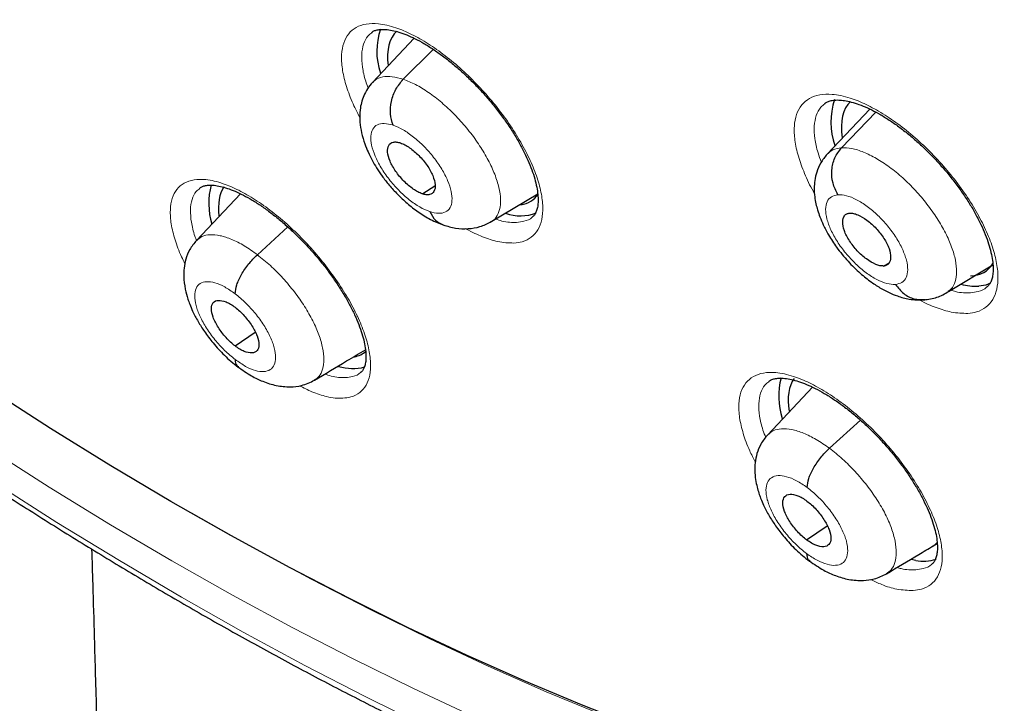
# Model space of a CAD drawing. Header units: millimetres. Extents: x 8 to 2314, y 12 to 2305.
# Tile 110 of 156: x 2142.62 to 2156.3, y 847.51 to 857.01. Entities that reach past the tile are written whole.
import ezdxf

# ---------------------------------------------------------------- set-up
doc = ezdxf.new("R2010")
doc.units = ezdxf.units.MM

msp = doc.modelspace()

# ---------------------------------------------------------------- linework, layer by layer
at = {"color": 7, "linetype": 'Continuous', "lineweight": 30}
for p, q in [((2148.1, 856.756), (2147.52, 856.142)), ((2147.949, 856.186), (2148.366, 856.602)), ((2154.429, 855.772), (2153.837, 855.145)), ((2154.037, 855.233), (2154.513, 855.729)), ((2145.688, 854.594), (2145.077, 853.947)), ((2148.218, 854.598), (2148.389, 854.705)), ((2149.157, 854.2), (2149.818, 854.595)), ((2145.921, 853.747), (2146.346, 854.133)), ((2154.622, 853.59), (2154.697, 853.636)), ((2155.525, 853.238), (2156.141, 853.606)), ((2145.612, 852.479), (2145.89, 852.672)), ((2153.636, 851.906), (2153.012, 851.246)), ((2153.869, 851.057), (2154.3, 851.448)), ((2153.553, 849.783), (2153.837, 849.98)), ((2155.343, 849.72), (2155.368, 849.735)), ((2155.068, 849.497), (2155.005, 849.509))]:
    msp.add_line(p, q, dxfattribs=at)
at = {"color": 7, "linetype": 'Continuous', "lineweight": 30, "flags": 128}
for points in [[(2156.455, 845.708), (2155.738, 845.843), (2155.01, 846.003), (2154.27, 846.189), (2153.52, 846.399), (2152.76, 846.635), (2151.99, 846.895), (2151.211, 847.18), (2150.424, 847.49), (2149.628, 847.823), (2148.825, 848.181), (2148.016, 848.562), (2147.2, 848.967), (2146.378, 849.395), (2145.551, 849.846), (2144.719, 850.319), (2143.884, 850.815), (2143.045, 851.333), (2142.203, 851.872), (2141.358, 852.432), (2140.512, 853.013), (2139.665, 853.615)], [(2156.105, 853.35), (2156.04, 853.326), (2155.943, 853.309)]]:
    msp.add_lwpolyline(points, dxfattribs=at)
at = {"color": 252, "linetype": 'Continuous', "lineweight": 0, "flags": 128}
for points in [[(2156.65, 844.864), (2155.922, 844.997), (2155.183, 845.156), (2154.433, 845.34), (2153.671, 845.55), (2152.899, 845.786), (2152.118, 846.047), (2151.327, 846.332), (2150.527, 846.643), (2149.719, 846.978), (2148.903, 847.338), (2148.081, 847.722), (2147.252, 848.13), (2146.416, 848.561), (2145.576, 849.016), (2144.731, 849.494), (2143.881, 849.995), (2143.028, 850.518), (2142.171, 851.063), (2141.313, 851.629), (2140.452, 852.217), (2139.59, 852.826), (2139.139, 853.152)], [(2138.916, 852.902), (2139.643, 852.373), (2140.519, 851.754), (2141.394, 851.157), (2142.266, 850.581), (2143.137, 850.027), (2144.004, 849.496), (2144.867, 848.987), (2145.726, 848.501), (2146.58, 848.039), (2147.429, 847.601), (2148.272, 847.186), (2149.108, 846.796), (2149.936, 846.431), (2150.757, 846.09), (2151.57, 845.774), (2152.374, 845.484), (2153.168, 845.219), (2153.952, 844.98), (2154.726, 844.766), (2155.489, 844.579), (2156.24, 844.417), (2156.979, 844.282)], [(2145.005, 850.159), (2145.84, 849.687), (2146.671, 849.237), (2147.497, 848.811), (2148.316, 848.408), (2149.129, 848.028), (2149.935, 847.673), (2150.734, 847.341), (2151.524, 847.034), (2152.306, 846.752), (2153.078, 846.494), (2153.841, 846.262), (2154.594, 846.054), (2155.335, 845.872), (2156.066, 845.715), (2156.785, 845.583)]]:
    msp.add_lwpolyline(points, dxfattribs=at)
at = {"color": 7, "linetype": 'Continuous', "lineweight": 30}
for centre, radius, start, end in [((2148.49, 856.576), 0.91, 160.3421, 199.4623), ((2154.876, 855.592), 0.987, 161.6165, 199.4173), ((2146.237, 854.462), 0.991, 164.9814, 196.9538), ((2149.576, 854.909), 0.621, 250.7218, 290.8564), ((2155.907, 854.099), 0.79, 254.5935, 272.6001), ((2147.246, 852.834), 0.668, 253.0036, 284.3694), ((2154.178, 851.782), 1.014, 165.4432, 197.9957), ((2155.171, 850.037), 0.55, 259.2172, 289.0911)]:
    msp.add_arc(centre, radius, start, end, dxfattribs=at)
for centre, major_axis, ratio, start_param, end_param in [((2148.811, 855.689), (-0.938, 1.178), 0.455783, 0.026113, 0.640803), ((2155.118, 854.709), (-0.941, 1.178), 0.454529, 0.025633, 0.664297), ((2146.469, 853.58), (-0.943, 1.187), 0.456545, 0.149425, 0.627784), ((2148.811, 855.689), (-0.938, 1.178), 0.455783, 2.881678, 3.296158), ((2155.118, 854.709), (-0.941, 1.178), 0.454529, 2.802562, 3.321804), ((2146.469, 853.58), (-0.943, 1.187), 0.456545, 2.918742, 3.176326), ((2154.386, 850.903), (-0.946, 1.189), 0.45452, 0.127937, 0.66535), ((2154.386, 850.903), (-0.946, 1.189), 0.45452, 3.018414, 3.212201)]:
    msp.add_ellipse(centre, major_axis=major_axis, ratio=ratio, start_param=start_param, end_param=end_param, dxfattribs=at)
at = {"color": 252, "linetype": 'Continuous', "lineweight": 0}
for points, knots in [([(2139.796, 922.862), (2140.785, 922.268), (2142.763, 921.08), (2145.77, 918.974), (2148.776, 916.649), (2151.763, 914.101), (2154.706, 911.356), (2157.581, 908.433), (2160.368, 905.356), (2163.043, 902.149), (2165.586, 898.836), (2167.977, 895.445), (2170.197, 892), (2172.229, 888.53), (2174.057, 885.062), (2175.666, 881.622), (2177.044, 878.238), (2178.181, 874.937), (2179.067, 871.743), (2179.695, 868.682), (2180.06, 865.778), (2180.16, 863.053), (2179.995, 860.53), (2179.563, 858.228), (2178.872, 856.162), (2177.918, 854.36), (2176.822, 852.902), (2175.937, 852.181), (2175.544, 851.862)], [0, 0, 0, 0, 0.038767, 0.077534, 0.116301, 0.155068, 0.193835, 0.232602, 0.271368, 0.310135, 0.348902, 0.387669, 0.426436, 0.465203, 0.50397, 0.542737, 0.581504, 0.620271, 0.659038, 0.697805, 0.736572, 0.775338, 0.814105, 0.852872, 0.891639, 0.930406, 0.969173, 1, 1, 1, 1]), ([(2149.486, 853.91), (2149.526, 853.914), (2149.618, 853.925), (2149.732, 853.985), (2149.825, 854.088), (2149.878, 854.231), (2149.894, 854.407), (2149.868, 854.613), (2149.804, 854.842), (2149.702, 855.088), (2149.566, 855.344), (2149.399, 855.603), (2149.206, 855.857), (2148.993, 856.098), (2148.765, 856.321), (2148.53, 856.519), (2148.294, 856.686), (2148.063, 856.817), (2147.826, 856.916), (2147.612, 856.965), (2147.429, 856.96), (2147.289, 856.914), (2147.184, 856.824), (2147.115, 856.696), (2147.086, 856.532), (2147.095, 856.337), (2147.146, 856.116), (2147.227, 855.886), (2147.309, 855.727), (2147.347, 855.652)], [0, 0, 0, 0, 0.027509, 0.06467, 0.101832, 0.139031, 0.17623, 0.213478, 0.250726, 0.288013, 0.3253, 0.3626, 0.3999, 0.43718, 0.47446, 0.511697, 0.548933, 0.586122, 0.62331, 0.669576, 0.706759, 0.743943, 0.781125, 0.818307, 0.855521, 0.892735, 0.929997, 0.967259, 1, 1, 1, 1]), ([(2147.462, 856.066), (2147.45, 856.097), (2147.409, 856.2), (2147.377, 856.359), (2147.365, 856.533), (2147.392, 856.678), (2147.44, 856.78), (2147.491, 856.818), (2147.51, 856.832)], [0, 0, 0, 0, 0.088044, 0.287751, 0.487186, 0.686619, 0.885863, 1, 1, 1, 1]), ([(2147.524, 856.138), (2147.535, 856.151), (2147.569, 856.193), (2147.66, 856.223), (2147.79, 856.231), (2147.896, 856.201), (2147.949, 856.186)], [0, 0, 0, 0, 0.134197, 0.422748, 0.711175, 1, 1, 1, 1]), ([(2147.949, 856.186), (2148.005, 856.164), (2148.117, 856.12), (2148.299, 856.007), (2148.483, 855.866), (2148.662, 855.699), (2148.83, 855.513), (2148.98, 855.314), (2149.106, 855.111), (2149.204, 854.912), (2149.271, 854.723), (2149.304, 854.551), (2149.3, 854.404), (2149.259, 854.29), (2149.208, 854.223), (2149.163, 854.207), (2149.155, 854.203)], [0, 0, 0, 0, 0.075621, 0.151137, 0.226687, 0.30221, 0.377723, 0.453172, 0.528582, 0.60409, 0.679599, 0.755009, 0.830459, 0.905972, 0.981495, 1, 1, 1, 1]), ([(2155.793, 852.932), (2155.835, 852.937), (2155.93, 852.95), (2156.048, 853.012), (2156.144, 853.118), (2156.2, 853.263), (2156.218, 853.441), (2156.194, 853.648), (2156.132, 853.878), (2156.03, 854.124), (2155.895, 854.38), (2155.727, 854.638), (2155.534, 854.891), (2155.319, 855.131), (2155.089, 855.353), (2154.851, 855.548), (2154.611, 855.713), (2154.377, 855.841), (2154.136, 855.938), (2153.917, 855.984), (2153.73, 855.976), (2153.587, 855.927), (2153.479, 855.835), (2153.407, 855.704), (2153.375, 855.538), (2153.383, 855.342), (2153.431, 855.119), (2153.52, 854.879), (2153.6, 854.702), (2153.657, 854.608), (2153.662, 854.599)], [0, 0, 0, 0, 0.027864, 0.064698, 0.101531, 0.138376, 0.17522, 0.212103, 0.248986, 0.285918, 0.322849, 0.359818, 0.396788, 0.433767, 0.470747, 0.507705, 0.544663, 0.581576, 0.61849, 0.664487, 0.701326, 0.738165, 0.775003, 0.811842, 0.848696, 0.88555, 0.922448, 0.959346, 0.996291, 1, 1, 1, 1]), ([(2153.758, 855.036), (2153.741, 855.079), (2153.697, 855.194), (2153.662, 855.364), (2153.653, 855.54), (2153.682, 855.686), (2153.733, 855.79), (2153.786, 855.83), (2153.805, 855.845)], [0, 0, 0, 0, 0.115543, 0.309071, 0.502352, 0.69563, 0.888807, 1, 1, 1, 1]), ([(2148.316, 854.347), (2148.27, 854.365), (2148.179, 854.403), (2148.029, 854.508), (2147.883, 854.64), (2147.749, 854.794), (2147.636, 854.957), (2147.552, 855.121), (2147.502, 855.272), (2147.491, 855.401), (2147.519, 855.5), (2147.583, 855.56), (2147.68, 855.581), (2147.764, 855.559), (2147.807, 855.548)], [0, 0, 0, 0, 0.083335, 0.166671, 0.250005, 0.333339, 0.41667, 0.500002, 0.583331, 0.666664, 0.749998, 0.833331, 0.916665, 1, 1, 1, 1]), ([(2147.807, 855.548), (2147.852, 855.53), (2147.944, 855.492), (2148.093, 855.387), (2148.24, 855.255), (2148.374, 855.102), (2148.487, 854.938), (2148.571, 854.775), (2148.62, 854.623), (2148.632, 854.494), (2148.604, 854.395), (2148.539, 854.335), (2148.443, 854.314), (2148.358, 854.336), (2148.316, 854.347)], [0, 0, 0, 0, 0.083336, 0.16667, 0.250005, 0.333339, 0.416673, 0.500003, 0.583336, 0.666668, 0.750003, 0.833337, 0.916667, 1, 1, 1, 1]), ([(2153.838, 855.143), (2153.862, 855.166), (2153.914, 855.216), (2153.995, 855.227), (2154.037, 855.233)], [0, 0, 0, 0, 0.4756529, 1, 1, 1, 1]), ([(2154.037, 855.233), (2154.083, 855.233), (2154.176, 855.232), (2154.342, 855.178), (2154.52, 855.091), (2154.705, 854.97), (2154.889, 854.819), (2155.066, 854.645), (2155.228, 854.453), (2155.369, 854.252), (2155.486, 854.05), (2155.573, 853.852), (2155.625, 853.669), (2155.642, 853.506), (2155.62, 853.372), (2155.579, 853.282), (2155.534, 853.252), (2155.521, 853.242)], [0, 0, 0, 0, 0.069343, 0.13859, 0.207868, 0.277121, 0.346364, 0.41555, 0.484699, 0.553939, 0.62318, 0.692329, 0.761515, 0.830759, 0.900012, 0.96929, 1, 1, 1, 1]), ([(2147.11, 851.753), (2147.148, 851.757), (2147.238, 851.768), (2147.349, 851.826), (2147.438, 851.928), (2147.489, 852.069), (2147.501, 852.244), (2147.472, 852.449), (2147.406, 852.676), (2147.301, 852.922), (2147.163, 853.177), (2146.994, 853.435), (2146.801, 853.688), (2146.587, 853.93), (2146.36, 854.153), (2146.125, 854.35), (2145.89, 854.517), (2145.661, 854.649), (2145.427, 854.749), (2145.216, 854.799), (2145.036, 854.795), (2144.899, 854.75), (2144.797, 854.662), (2144.732, 854.536), (2144.706, 854.372), (2144.718, 854.179), (2144.773, 853.958), (2144.839, 853.77), (2144.899, 853.654), (2144.915, 853.622)], [0, 0, 0, 0, 0.027642, 0.065516, 0.10339, 0.141325, 0.179259, 0.217258, 0.255256, 0.293293, 0.331329, 0.369361, 0.407394, 0.445382, 0.483369, 0.521292, 0.559214, 0.597079, 0.634944, 0.681983, 0.719893, 0.757804, 0.795712, 0.833621, 0.871576, 0.909532, 0.947546, 0.98556, 1, 1, 1, 1]), ([(2145.076, 853.946), (2145.068, 853.965), (2145.032, 854.056), (2145.001, 854.201), (2144.986, 854.375), (2145.009, 854.518), (2145.055, 854.619), (2145.106, 854.657), (2145.124, 854.671)], [0, 0, 0, 0, 0.055924, 0.262047, 0.467844, 0.673639, 0.879152, 1, 1, 1, 1]), ([(2154.786, 853.334), (2154.747, 853.336), (2154.671, 853.339), (2154.53, 853.398), (2154.381, 853.491), (2154.232, 853.618), (2154.093, 853.767), (2153.975, 853.929), (2153.885, 854.093), (2153.829, 854.248), (2153.81, 854.383), (2153.832, 854.489), (2153.889, 854.561), (2153.955, 854.575), (2153.988, 854.581)], [0, 0, 0, 0, 0.083333, 0.166663, 0.249997, 0.333332, 0.416664, 0.499997, 0.583327, 0.666661, 0.749995, 0.83333, 0.916664, 1, 1, 1, 1]), ([(2153.988, 854.581), (2154.026, 854.58), (2154.103, 854.576), (2154.244, 854.518), (2154.393, 854.424), (2154.542, 854.298), (2154.681, 854.149), (2154.799, 853.987), (2154.889, 853.822), (2154.945, 853.668), (2154.964, 853.532), (2154.942, 853.426), (2154.884, 853.354), (2154.819, 853.341), (2154.786, 853.334)], [0, 0, 0, 0, 0.083336, 0.16667, 0.250005, 0.333339, 0.416673, 0.500003, 0.583336, 0.666668, 0.750003, 0.833337, 0.916667, 1, 1, 1, 1]), ([(2149.523, 854.196), (2149.459, 854.196), (2149.369, 854.196), (2149.26, 854.233), (2149.23, 854.244)], [0, 0, 0, 0, 0.724275, 1, 1, 1, 1]), ([(2149.742, 854.273), (2149.741, 854.272), (2149.712, 854.239), (2149.639, 854.211), (2149.558, 854.2), (2149.523, 854.196)], [0, 0, 0, 0, 0.031328, 0.587972, 1, 1, 1, 1]), ([(2148.815, 854.111), (2148.82, 854.109), (2148.901, 854.058), (2149.052, 853.994), (2149.281, 853.915), (2149.413, 853.912), (2149.486, 853.91)], [0, 0, 0, 0, 0.016096, 0.318054, 0.620012, 1, 1, 1, 1]), ([(2145.079, 853.944), (2145.101, 853.964), (2145.149, 854.009), (2145.261, 854.031), (2145.402, 854.019), (2145.564, 853.966), (2145.738, 853.878), (2145.86, 853.791), (2145.921, 853.747)], [0, 0, 0, 0, 0.143103, 0.314411, 0.48574, 0.657132, 0.828449, 1, 1, 1, 1]), ([(2145.921, 853.747), (2145.982, 853.699), (2146.103, 853.601), (2146.278, 853.423), (2146.439, 853.231), (2146.581, 853.029), (2146.697, 852.826), (2146.782, 852.63), (2146.834, 852.449), (2146.851, 852.288), (2146.833, 852.154), (2146.788, 852.055), (2146.734, 852.021), (2146.711, 852.006)], [0, 0, 0, 0, 0.093018, 0.185907, 0.278837, 0.371734, 0.46462, 0.557427, 0.650188, 0.74307, 0.835949, 0.928705, 1, 1, 1, 1]), ([(2145.612, 852.291), (2145.563, 852.332), (2145.465, 852.412), (2145.328, 852.565), (2145.211, 852.727), (2145.12, 852.891), (2145.064, 853.046), (2145.044, 853.18), (2145.064, 853.285), (2145.12, 853.353), (2145.211, 853.38), (2145.328, 853.363), (2145.466, 853.307), (2145.564, 853.239), (2145.613, 853.204)], [0, 0, 0, 0, 0.0833327, 0.166663, 0.2499982, 0.3333352, 0.4166645, 0.4999983, 0.5833301, 0.6666613, 0.7499958, 0.8333301, 0.9166637, 1, 1, 1, 1]), ([(2155.829, 853.218), (2155.764, 853.217), (2155.679, 853.215), (2155.577, 853.247), (2155.553, 853.255)], [0, 0, 0, 0, 0.773358, 1, 1, 1, 1]), ([(2156.056, 853.301), (2156.055, 853.299), (2156.025, 853.265), (2155.949, 853.236), (2155.865, 853.223), (2155.829, 853.218)], [0, 0, 0, 0, 0.0306336, 0.5825153, 1, 1, 1, 1]), ([(2145.613, 853.204), (2145.662, 853.164), (2145.76, 853.083), (2145.897, 852.931), (2146.015, 852.769), (2146.105, 852.604), (2146.162, 852.45), (2146.181, 852.316), (2146.162, 852.211), (2146.105, 852.143), (2146.015, 852.116), (2145.897, 852.132), (2145.76, 852.188), (2145.661, 852.257), (2145.612, 852.291)], [0, 0, 0, 0, 0.0833355, 0.1666687, 0.2500028, 0.3333371, 0.416668, 0.4999989, 0.5833318, 0.6666595, 0.749995, 0.8333296, 0.9166646, 1, 1, 1, 1]), ([(2155.12, 853.121), (2155.122, 853.119), (2155.202, 853.071), (2155.354, 853.01), (2155.585, 852.935), (2155.719, 852.933), (2155.793, 852.932)], [0, 0, 0, 0, 0.007602, 0.313697, 0.619791, 1, 1, 1, 1]), ([(2147.147, 852.039), (2147.084, 852.04), (2146.996, 852.04), (2146.888, 852.079), (2146.858, 852.089)], [0, 0, 0, 0, 0.727503, 1, 1, 1, 1]), ([(2147.358, 852.113), (2147.357, 852.112), (2147.33, 852.08), (2147.259, 852.054), (2147.181, 852.043), (2147.147, 852.039)], [0, 0, 0, 0, 0.02339, 0.587972, 1, 1, 1, 1]), ([(2155.033, 849.08), (2155.073, 849.085), (2155.167, 849.097), (2155.282, 849.158), (2155.375, 849.262), (2155.429, 849.405), (2155.443, 849.58), (2155.417, 849.786), (2155.352, 850.014), (2155.248, 850.259), (2155.11, 850.513), (2154.941, 850.77), (2154.746, 851.022), (2154.53, 851.262), (2154.299, 851.483), (2154.061, 851.678), (2153.822, 851.843), (2153.589, 851.972), (2153.35, 852.069), (2153.133, 852.116), (2152.949, 852.11), (2152.808, 852.062), (2152.702, 851.971), (2152.633, 851.843), (2152.605, 851.679), (2152.615, 851.484), (2152.667, 851.263), (2152.741, 851.055), (2152.812, 850.919), (2152.839, 850.867)], [0, 0, 0, 0, 0.028051, 0.065538, 0.103025, 0.140545, 0.178066, 0.215648, 0.25323, 0.290875, 0.328519, 0.366199, 0.403879, 0.441552, 0.479225, 0.516852, 0.554479, 0.592041, 0.629602, 0.676336, 0.713842, 0.751348, 0.788852, 0.826357, 0.863894, 0.901433, 0.939035, 0.976638, 1, 1, 1, 1]), ([(2152.984, 851.209), (2152.971, 851.242), (2152.929, 851.348), (2152.895, 851.507), (2152.882, 851.681), (2152.909, 851.826), (2152.957, 851.929), (2153.009, 851.968), (2153.028, 851.982)], [0, 0, 0, 0, 0.093882, 0.292064, 0.489883, 0.687699, 0.885312, 1, 1, 1, 1]), ([(2146.505, 851.927), (2146.564, 851.897), (2146.697, 851.829), (2146.862, 851.778), (2147.004, 851.752), (2147.075, 851.752), (2147.11, 851.753)], [0, 0, 0, 0, 0.25798, 0.584783, 0.792391, 1, 1, 1, 1]), ([(2153.015, 851.244), (2153.037, 851.265), (2153.087, 851.31), (2153.201, 851.334), (2153.344, 851.323), (2153.507, 851.272), (2153.684, 851.186), (2153.807, 851.1), (2153.869, 851.057)], [0, 0, 0, 0, 0.143917, 0.315062, 0.486228, 0.657458, 0.828615, 1, 1, 1, 1]), ([(2153.869, 851.057), (2153.93, 851.009), (2154.053, 850.912), (2154.229, 850.735), (2154.391, 850.544), (2154.534, 850.343), (2154.65, 850.141), (2154.736, 849.944), (2154.787, 849.762), (2154.803, 849.601), (2154.784, 849.466), (2154.738, 849.366), (2154.683, 849.331), (2154.659, 849.315)], [0, 0, 0, 0, 0.0929676, 0.1858074, 0.2786875, 0.3715356, 0.464372, 0.5571307, 0.6498431, 0.7426766, 0.8355062, 0.9282114, 1, 1, 1, 1]), ([(2153.552, 849.594), (2153.503, 849.634), (2153.404, 849.714), (2153.266, 849.865), (2153.147, 850.027), (2153.057, 850.191), (2153, 850.346), (2152.981, 850.481), (2153.002, 850.586), (2153.06, 850.655), (2153.152, 850.684), (2153.271, 850.669), (2153.41, 850.614), (2153.509, 850.546), (2153.559, 850.512)], [0, 0, 0, 0, 0.083333, 0.166663, 0.249999, 0.333334, 0.416669, 0.499998, 0.58333, 0.666662, 0.749996, 0.83333, 0.916664, 1, 1, 1, 1]), ([(2153.559, 850.512), (2153.608, 850.472), (2153.707, 850.392), (2153.845, 850.241), (2153.964, 850.079), (2154.054, 849.915), (2154.111, 849.761), (2154.13, 849.626), (2154.109, 849.52), (2154.051, 849.451), (2153.959, 849.423), (2153.84, 849.438), (2153.701, 849.493), (2153.602, 849.56), (2153.552, 849.594)], [0, 0, 0, 0, 0.0833328, 0.1666634, 0.2499992, 0.3333345, 0.4166688, 0.4999984, 0.5833299, 0.6666621, 0.7499959, 0.8333298, 0.9166636, 1, 1, 1, 1]), ([(2155.069, 849.367), (2155.004, 849.366), (2154.925, 849.364), (2154.829, 849.395), (2154.811, 849.401)], [0, 0, 0, 0, 0.815311, 1, 1, 1, 1]), ([(2155.29, 849.446), (2155.288, 849.445), (2155.26, 849.412), (2155.186, 849.384), (2155.104, 849.372), (2155.069, 849.367)], [0, 0, 0, 0, 0.027641, 0.583828, 1, 1, 1, 1]), ([(2154.442, 849.235), (2154.494, 849.209), (2154.621, 849.147), (2154.826, 849.086), (2154.96, 849.082), (2155.033, 849.08)], [0, 0, 0, 0, 0.232155, 0.573428, 1, 1, 1, 1])]:
    msp.add_open_spline(points, degree=3, knots=knots, dxfattribs=at)
at = {"color": 7, "linetype": 'Continuous', "lineweight": 30}
for points, knots in [([(2175.545, 851.819), (2175.622, 851.879), (2175.772, 851.996), (2175.975, 852.163), (2176.155, 852.316), (2176.311, 852.455), (2176.457, 852.589), (2176.59, 852.714), (2176.716, 852.836), (2176.837, 852.958), (2176.965, 853.09), (2177.098, 853.231), (2177.225, 853.372), (2177.341, 853.503), (2177.443, 853.623), (2177.56, 853.763), (2177.69, 853.926), (2177.838, 854.117), (2177.981, 854.311), (2178.122, 854.51), (2178.261, 854.716), (2178.39, 854.915), (2178.509, 855.108), (2178.619, 855.292), (2178.729, 855.485), (2178.844, 855.694), (2178.965, 855.926), (2179.094, 856.186), (2179.239, 856.496), (2179.392, 856.847), (2179.542, 857.223), (2179.675, 857.584), (2179.772, 857.869), (2179.839, 858.079), (2179.882, 858.218), (2179.922, 858.35), (2179.958, 858.473), (2179.993, 858.599), (2180.033, 858.744), (2180.081, 858.926), (2180.175, 859.305), (2180.297, 859.864), (2180.409, 860.497), (2180.484, 861.02), (2180.536, 861.432), (2180.578, 861.836), (2180.611, 862.23), (2180.637, 862.609), (2180.656, 862.983), (2180.67, 863.342), (2180.677, 863.675), (2180.68, 863.956), (2180.68, 864.183), (2180.679, 864.34), (2180.678, 864.441), (2180.677, 864.513), (2180.675, 864.601), (2180.673, 864.725), (2180.669, 864.889), (2180.662, 865.086), (2180.651, 865.377), (2180.631, 865.763), (2180.599, 866.25), (2180.556, 866.776), (2180.499, 867.342), (2180.43, 867.937), (2180.333, 868.658), (2180.204, 869.486), (2180.037, 870.414), (2179.849, 871.339), (2179.641, 872.258), (2179.416, 873.167), (2179.181, 874.043), (2178.937, 874.894), (2178.656, 875.817), (2178.324, 876.837), (2177.93, 877.97), (2177.497, 879.14), (2177.022, 880.347), (2176.542, 881.499), (2176.065, 882.591), (2175.599, 883.616), (2175.106, 884.659), (2174.592, 885.705), (2174.019, 886.829), (2173.391, 888.016), (2172.706, 889.259), (2172.018, 890.461), (2171.332, 891.62), (2170.653, 892.73), (2169.984, 893.79), (2169.318, 894.818), (2168.628, 895.853), (2167.933, 896.867), (2167.226, 897.872), (2166.513, 898.86), (2165.755, 899.883), (2164.951, 900.939), (2164.1, 902.027), (2163.304, 903.016), (2162.574, 903.903), (2161.919, 904.682), (2161.241, 905.472), (2160.541, 906.271), (2159.826, 907.068), (2159.113, 907.848), (2158.355, 908.659), (2157.563, 909.487), (2156.742, 910.324), (2155.959, 911.104), (2155.216, 911.827), (2154.514, 912.496), (2153.854, 913.112), (2153.308, 913.611), (2152.869, 914.008), (2152.53, 914.31), (2152.219, 914.585), (2151.943, 914.826), (2151.729, 915.012), (2151.57, 915.15), (2151.452, 915.251), (2151.327, 915.358), (2151.174, 915.489), (2150.977, 915.656), (2150.725, 915.869), (2150.414, 916.129), (2150.044, 916.435), (2149.638, 916.766), (2149.218, 917.104), (2148.682, 917.531), (2148.045, 918.027), (2147.342, 918.562), (2146.707, 919.033), (2146.121, 919.459), (2145.535, 919.877), (2144.92, 920.306), (2144.268, 920.75), (2143.578, 921.207), (2142.863, 921.669), (2142.145, 922.118), (2141.451, 922.538), (2140.987, 922.813), (2140.755, 922.945), (2140.741, 922.953)], [0, 0, 0, 0, 0.004208, 0.008266, 0.012194, 0.015925, 0.019283, 0.022264, 0.025087, 0.027813, 0.031053, 0.034635, 0.037977, 0.041032, 0.043801, 0.046284, 0.05063, 0.05481, 0.059092, 0.063478, 0.067924, 0.072392, 0.076228, 0.080045, 0.083867, 0.088052, 0.092716, 0.09786, 0.103418, 0.110857, 0.117881, 0.124491, 0.130655, 0.133242, 0.135688, 0.137993, 0.140157, 0.14218, 0.144549, 0.147706, 0.151607, 0.164055, 0.175863, 0.182587, 0.189083, 0.195351, 0.201391, 0.207197, 0.212552, 0.218242, 0.223129, 0.227214, 0.230495, 0.232973, 0.234012, 0.234841, 0.236051, 0.237829, 0.240176, 0.243078, 0.246233, 0.252549, 0.25933, 0.266575, 0.274284, 0.28244, 0.290603, 0.303052, 0.315037, 0.326558, 0.338385, 0.349678, 0.360437, 0.370662, 0.380725, 0.393824, 0.40725, 0.421007, 0.435095, 0.449518, 0.461086, 0.472865, 0.484854, 0.496904, 0.50868, 0.523252, 0.537359, 0.550999, 0.564172, 0.576875, 0.588892, 0.600453, 0.612159, 0.624546, 0.635591, 0.647127, 0.659155, 0.671674, 0.684685, 0.698189, 0.707561, 0.717157, 0.726977, 0.737022, 0.747285, 0.757391, 0.767124, 0.778971, 0.790214, 0.800851, 0.810883, 0.820308, 0.829125, 0.837335, 0.84209, 0.846614, 0.850795, 0.854431, 0.857519, 0.859243, 0.860732, 0.862169, 0.864156, 0.866741, 0.869923, 0.874067, 0.87892, 0.884427, 0.88995, 0.895311, 0.905366, 0.914791, 0.922673, 0.930063, 0.937545, 0.945449, 0.95395, 0.96289, 0.972271, 0.981812, 0.990881, 0.999452, 1, 1, 1, 1]), ([(2132.477, 915.578), (2132.593, 915.51), (2132.931, 915.314), (2133.493, 914.978), (2134.163, 914.567), (2134.834, 914.141), (2135.507, 913.702), (2136.182, 913.249), (2136.858, 912.783), (2137.535, 912.304), (2138.213, 911.812), (2138.891, 911.307), (2139.569, 910.791), (2140.247, 910.261), (2140.924, 909.72), (2141.601, 909.167), (2142.276, 908.603), (2142.949, 908.028), (2143.621, 907.441), (2144.291, 906.844), (2144.959, 906.236), (2145.624, 905.618), (2146.286, 904.99), (2146.944, 904.353), (2147.599, 903.706), (2148.251, 903.05), (2148.898, 902.385), (2149.541, 901.711), (2150.179, 901.03), (2150.812, 900.34), (2151.44, 899.643), (2152.063, 898.938), (2152.68, 898.227), (2153.29, 897.508), (2153.895, 896.784), (2154.492, 896.053), (2155.083, 895.316), (2155.667, 894.574), (2156.244, 893.827), (2156.813, 893.075), (2157.374, 892.319), (2157.927, 891.558), (2158.471, 890.794), (2159.007, 890.026), (2159.534, 889.255), (2160.053, 888.481), (2160.562, 887.705), (2161.061, 886.927), (2161.551, 886.147), (2162.031, 885.365), (2162.5, 884.583), (2162.96, 883.799), (2163.408, 883.016), (2163.846, 882.232), (2164.274, 881.448), (2164.69, 880.665), (2165.095, 879.884), (2165.488, 879.103), (2165.87, 878.324), (2166.24, 877.547), (2166.598, 876.773), (2166.943, 876.001), (2167.277, 875.232), (2167.598, 874.467), (2167.907, 873.705), (2168.203, 872.948), (2168.486, 872.195), (2168.757, 871.446), (2169.014, 870.703), (2169.259, 869.965), (2169.49, 869.233), (2169.707, 868.507), (2169.912, 867.787), (2170.103, 867.074), (2170.28, 866.368), (2170.444, 865.669), (2170.594, 864.978), (2170.73, 864.295), (2170.853, 863.62), (2170.962, 862.954), (2171.057, 862.296), (2171.138, 861.648), (2171.205, 861.009), (2171.258, 860.38), (2171.297, 859.761), (2171.323, 859.152), (2171.335, 858.553), (2171.332, 857.965), (2171.316, 857.389), (2171.286, 856.823), (2171.243, 856.269), (2171.185, 855.727), (2171.114, 855.197), (2171.03, 854.679), (2170.931, 854.173), (2170.819, 853.68), (2170.694, 853.199), (2170.555, 852.731), (2170.403, 852.276), (2170.237, 851.835), (2170.059, 851.406), (2169.867, 850.991), (2169.661, 850.59), (2169.443, 850.203), (2169.211, 849.829), (2168.967, 849.469), (2168.709, 849.123), (2168.438, 848.792), (2168.155, 848.475), (2167.857, 848.174), (2167.646, 847.972), (2167.53, 847.875), (2167.522, 847.868)], [0, 0, 0, 0, 0.004838, 0.014026, 0.023215, 0.032405, 0.041597, 0.050789, 0.059983, 0.069178, 0.078374, 0.087571, 0.096768, 0.105967, 0.115167, 0.124367, 0.133568, 0.14277, 0.151973, 0.161176, 0.17038, 0.179584, 0.188789, 0.197994, 0.2072, 0.216407, 0.225613, 0.23482, 0.244028, 0.253235, 0.262443, 0.271651, 0.280859, 0.290068, 0.299276, 0.308484, 0.317693, 0.326902, 0.33611, 0.345319, 0.354527, 0.363735, 0.372943, 0.382151, 0.391359, 0.400566, 0.409773, 0.41898, 0.428186, 0.437392, 0.446598, 0.455803, 0.465007, 0.474211, 0.483414, 0.492617, 0.501819, 0.51102, 0.520221, 0.52942, 0.538619, 0.547817, 0.557014, 0.56621, 0.575405, 0.584599, 0.593791, 0.602983, 0.612173, 0.621362, 0.63055, 0.639736, 0.648921, 0.658105, 0.667287, 0.676468, 0.685647, 0.694825, 0.704002, 0.713177, 0.722351, 0.731523, 0.740695, 0.749866, 0.759036, 0.768205, 0.777375, 0.786544, 0.795714, 0.804885, 0.814057, 0.823231, 0.832408, 0.841589, 0.850774, 0.859966, 0.869163, 0.878369, 0.887585, 0.896811, 0.906049, 0.9153, 0.924566, 0.933848, 0.943146, 0.952461, 0.961792, 0.97114, 0.980503, 0.989879, 0.999266, 1, 1, 1, 1]), ([(2147.507, 856.835), (2147.515, 856.841), (2147.531, 856.855), (2147.571, 856.87), (2147.628, 856.88), (2147.701, 856.881), (2147.789, 856.868), (2147.888, 856.843), (2147.995, 856.805), (2148.112, 856.752), (2148.235, 856.685), (2148.364, 856.605), (2148.496, 856.512), (2148.629, 856.408), (2148.763, 856.292), (2148.894, 856.168), (2149.022, 856.035), (2149.144, 855.896), (2149.26, 855.753), (2149.368, 855.606), (2149.467, 855.459), (2149.555, 855.312), (2149.631, 855.168), (2149.695, 855.028), (2149.747, 854.896), (2149.785, 854.772), (2149.81, 854.659), (2149.822, 854.558), (2149.823, 854.472), (2149.814, 854.401), (2149.797, 854.345), (2149.775, 854.305), (2149.759, 854.283), (2149.745, 854.275), (2149.742, 854.273)], [0, 0, 0, 0, 0.0262275, 0.0585796, 0.08958, 0.1223822, 0.1544453, 0.1852075, 0.2164726, 0.247953, 0.2798811, 0.3122084, 0.3445218, 0.3770939, 0.4100001, 0.4427856, 0.4756154, 0.5087808, 0.5416723, 0.5745525, 0.6076857, 0.6404624, 0.673043, 0.7058344, 0.7382031, 0.7698187, 0.8018828, 0.8334988, 0.8641388, 0.8949102, 0.9266593, 0.9588791, 0.9933162, 1, 1, 1, 1]), ([(2147.523, 856.143), (2147.498, 856.113), (2147.448, 856.056), (2147.383, 855.929), (2147.342, 855.772), (2147.341, 855.596), (2147.366, 855.439), (2147.407, 855.3), (2147.459, 855.172), (2147.512, 855.063), (2147.578, 854.952), (2147.656, 854.836), (2147.753, 854.712), (2147.87, 854.583), (2148.005, 854.457), (2148.159, 854.337), (2148.331, 854.228), (2148.449, 854.182), (2148.511, 854.158)], [0, 0, 0, 0, 0.050189, 0.097189, 0.181488, 0.253678, 0.314754, 0.378969, 0.426068, 0.476515, 0.521819, 0.573658, 0.631913, 0.694732, 0.762249, 0.835179, 0.914158, 1, 1, 1, 1]), ([(2147.807, 855.548), (2147.791, 855.599), (2147.761, 855.701), (2147.777, 855.88), (2147.839, 856.054), (2147.912, 856.142), (2147.949, 856.186)], [0, 0, 0, 0, 0.25173, 0.500924, 0.749284, 1, 1, 1, 1]), ([(2153.802, 855.848), (2153.812, 855.855), (2153.831, 855.871), (2153.877, 855.887), (2153.939, 855.898), (2154.013, 855.899), (2154.101, 855.887), (2154.198, 855.864), (2154.307, 855.827), (2154.426, 855.776), (2154.551, 855.711), (2154.682, 855.632), (2154.816, 855.54), (2154.951, 855.437), (2155.085, 855.323), (2155.218, 855.199), (2155.347, 855.067), (2155.47, 854.929), (2155.587, 854.787), (2155.695, 854.641), (2155.794, 854.494), (2155.882, 854.347), (2155.958, 854.203), (2156.022, 854.064), (2156.072, 853.932), (2156.109, 853.808), (2156.133, 853.694), (2156.145, 853.592), (2156.144, 853.506), (2156.134, 853.434), (2156.116, 853.376), (2156.091, 853.334), (2156.073, 853.311), (2156.058, 853.301), (2156.057, 853.3)], [0, 0, 0, 0, 0.028832, 0.061237, 0.092356, 0.125257, 0.154211, 0.184923, 0.216326, 0.247902, 0.27991, 0.312303, 0.344673, 0.377297, 0.410252, 0.443083, 0.475957, 0.509162, 0.542087, 0.575001, 0.608162, 0.640954, 0.673554, 0.706362, 0.738734, 0.770366, 0.802461, 0.834123, 0.86485, 0.895798, 0.927813, 0.960434, 0.995557, 1, 1, 1, 1]), ([(2148.211, 854.594), (2148.191, 854.602), (2148.151, 854.617), (2148.065, 854.672), (2147.955, 854.765), (2147.839, 854.905), (2147.758, 855.05), (2147.722, 855.181), (2147.74, 855.275), (2147.793, 855.313), (2147.855, 855.317), (2147.892, 855.307), (2147.911, 855.301)], [0, 0, 0, 0, 0.062835, 0.125528, 0.250809, 0.375517, 0.5, 0.624483, 0.749192, 0.874472, 0.937165, 1, 1, 1, 1]), ([(2147.911, 855.301), (2147.931, 855.293), (2147.971, 855.278), (2148.058, 855.223), (2148.167, 855.13), (2148.284, 854.991), (2148.365, 854.845), (2148.401, 854.714), (2148.383, 854.62), (2148.329, 854.582), (2148.268, 854.578), (2148.23, 854.588), (2148.211, 854.594)], [0, 0, 0, 0, 0.062835, 0.125528, 0.250808, 0.375516, 0.499999, 0.624482, 0.749191, 0.874472, 0.937165, 1, 1, 1, 1]), ([(2153.837, 855.146), (2153.805, 855.106), (2153.745, 855.031), (2153.692, 854.903), (2153.664, 854.784), (2153.655, 854.667), (2153.662, 854.558), (2153.68, 854.459), (2153.705, 854.364), (2153.738, 854.267), (2153.787, 854.152), (2153.861, 854.011), (2153.973, 853.839), (2154.122, 853.656), (2154.288, 853.493), (2154.444, 853.369), (2154.579, 853.282), (2154.697, 853.22), (2154.827, 853.166), (2154.956, 853.132), (2155.085, 853.116), (2155.156, 853.12), (2155.193, 853.122)], [0, 0, 0, 0, 0.056217, 0.10638, 0.150508, 0.188835, 0.231585, 0.267029, 0.297189, 0.333654, 0.375179, 0.429568, 0.496855, 0.576521, 0.652363, 0.717799, 0.772932, 0.817741, 0.860733, 0.920616, 0.957759, 1, 1, 1, 1]), ([(2153.988, 854.581), (2153.961, 854.634), (2153.908, 854.739), (2153.895, 854.923), (2153.934, 855.1), (2154.003, 855.189), (2154.037, 855.233)], [0, 0, 0, 0, 0.251707, 0.500913, 0.749292, 1, 1, 1, 1]), ([(2145.122, 854.674), (2145.127, 854.679), (2145.141, 854.691), (2145.175, 854.704), (2145.229, 854.715), (2145.298, 854.716), (2145.383, 854.704), (2145.479, 854.68), (2145.583, 854.643), (2145.698, 854.591), (2145.819, 854.526), (2145.946, 854.447), (2146.077, 854.355), (2146.21, 854.251), (2146.343, 854.137), (2146.475, 854.013), (2146.603, 853.881), (2146.727, 853.743), (2146.844, 853.6), (2146.953, 853.454), (2147.054, 853.307), (2147.144, 853.16), (2147.223, 853.016), (2147.29, 852.877), (2147.344, 852.744), (2147.385, 852.619), (2147.413, 852.505), (2147.429, 852.403), (2147.432, 852.317), (2147.425, 852.244), (2147.411, 852.187), (2147.391, 852.148), (2147.375, 852.125), (2147.361, 852.116), (2147.357, 852.113)], [0, 0, 0, 0, 0.022764, 0.055056, 0.085955, 0.118677, 0.150566, 0.181339, 0.212442, 0.243794, 0.275578, 0.307822, 0.340091, 0.372547, 0.405409, 0.43817, 0.470948, 0.504075, 0.536975, 0.569844, 0.602947, 0.63577, 0.668287, 0.701058, 0.733512, 0.765185, 0.797115, 0.828787, 0.859471, 0.890027, 0.921536, 0.953351, 0.986769, 1, 1, 1, 1]), ([(2148.316, 854.347), (2148.34, 854.302), (2148.388, 854.216), (2148.467, 854.18), (2148.505, 854.163)], [0, 0, 0, 0, 0.519032, 1, 1, 1, 1]), ([(2154.622, 853.59), (2154.605, 853.591), (2154.572, 853.591), (2154.493, 853.618), (2154.383, 853.681), (2154.252, 853.798), (2154.142, 853.941), (2154.068, 854.085), (2154.045, 854.21), (2154.067, 854.283), (2154.107, 854.318), (2154.137, 854.322), (2154.152, 854.325)], [0, 0, 0, 0, 0.0628349, 0.1255282, 0.2508095, 0.3755172, 0.4999998, 0.6244834, 0.7491916, 0.8744719, 0.9371649, 1, 1, 1, 1]), ([(2154.152, 854.325), (2154.168, 854.325), (2154.202, 854.324), (2154.281, 854.298), (2154.391, 854.234), (2154.522, 854.117), (2154.632, 853.975), (2154.706, 853.83), (2154.728, 853.706), (2154.706, 853.633), (2154.666, 853.598), (2154.636, 853.593), (2154.622, 853.59)], [0, 0, 0, 0, 0.062835, 0.125528, 0.250808, 0.375516, 0.499999, 0.624482, 0.74919, 0.874472, 0.937165, 1, 1, 1, 1]), ([(2148.504, 854.161), (2148.561, 854.144), (2148.677, 854.11), (2148.851, 854.105), (2149.019, 854.131), (2149.116, 854.18), (2149.165, 854.205)], [0, 0, 0, 0, 0.240395, 0.488221, 0.742171, 1, 1, 1, 1]), ([(2145.076, 853.946), (2145.042, 853.905), (2144.979, 853.827), (2144.925, 853.692), (2144.9, 853.566), (2144.895, 853.424), (2144.913, 853.283), (2144.948, 853.152), (2144.984, 853.05), (2145.027, 852.948), (2145.094, 852.82), (2145.189, 852.671), (2145.311, 852.511), (2145.438, 852.372), (2145.556, 852.262), (2145.62, 852.212), (2145.653, 852.186)], [0, 0, 0, 0, 0.082888, 0.157062, 0.222615, 0.279879, 0.372421, 0.442346, 0.479265, 0.532932, 0.611815, 0.687512, 0.777394, 0.881373, 0.938799, 1, 1, 1, 1]), ([(2145.613, 853.204), (2145.617, 853.244), (2145.627, 853.323), (2145.696, 853.472), (2145.797, 853.624), (2145.879, 853.706), (2145.921, 853.747)], [0, 0, 0, 0, 0.2514364, 0.500808, 0.7493857, 1, 1, 1, 1]), ([(2154.786, 853.334), (2154.822, 853.289), (2154.895, 853.198), (2155.043, 853.123), (2155.145, 853.124), (2155.194, 853.124)], [0, 0, 0, 0, 0.338073, 0.679846, 1, 1, 1, 1]), ([(2155.179, 853.121), (2155.242, 853.129), (2155.369, 853.145), (2155.473, 853.206), (2155.525, 853.237)], [0, 0, 0, 0, 0.496797, 1, 1, 1, 1]), ([(2145.612, 852.479), (2145.591, 852.496), (2145.548, 852.531), (2145.465, 852.616), (2145.374, 852.736), (2145.299, 852.881), (2145.274, 853.005), (2145.299, 853.091), (2145.374, 853.122), (2145.465, 853.103), (2145.548, 853.063), (2145.591, 853.032), (2145.613, 853.017)], [0, 0, 0, 0, 0.062836, 0.125531, 0.250813, 0.375524, 0.500012, 0.624489, 0.749191, 0.874473, 0.937166, 1, 1, 1, 1]), ([(2145.613, 853.017), (2145.634, 852.999), (2145.678, 852.964), (2145.76, 852.879), (2145.851, 852.76), (2145.926, 852.615), (2145.951, 852.491), (2145.926, 852.405), (2145.851, 852.373), (2145.76, 852.392), (2145.677, 852.433), (2145.634, 852.464), (2145.612, 852.479)], [0, 0, 0, 0, 0.062836, 0.12553, 0.250811, 0.375523, 0.500011, 0.624488, 0.74919, 0.874472, 0.937166, 1, 1, 1, 1]), ([(2138.918, 852.834), (2139.146, 852.667), (2139.605, 852.331), (2140.295, 851.841), (2140.987, 851.361), (2141.679, 850.895), (2142.369, 850.441), (2143.058, 850.002), (2143.746, 849.576), (2144.431, 849.164), (2145.114, 848.766), (2145.795, 848.382), (2146.473, 848.013), (2147.148, 847.658), (2147.82, 847.318), (2148.488, 846.993), (2149.152, 846.683), (2149.813, 846.388), (2150.468, 846.109), (2151.12, 845.845), (2151.766, 845.596), (2152.407, 845.364), (2153.043, 845.147), (2153.673, 844.946), (2154.297, 844.76), (2154.915, 844.591), (2155.526, 844.439), (2156.131, 844.302), (2156.728, 844.182), (2157.319, 844.079), (2157.901, 843.991), (2158.476, 843.921), (2159.044, 843.867), (2159.602, 843.829), (2160.153, 843.809), (2160.694, 843.805), (2161.226, 843.818), (2161.749, 843.847), (2162.263, 843.893), (2162.766, 843.956), (2163.259, 844.036), (2163.742, 844.132), (2164.215, 844.244), (2164.677, 844.373), (2165.127, 844.518), (2165.567, 844.68), (2165.995, 844.857), (2166.411, 845.051), (2166.816, 845.26), (2167.208, 845.486), (2167.534, 845.689), (2167.724, 845.824), (2167.793, 845.872)], [0, 0, 0, 0, 0.019958, 0.040181, 0.060405, 0.080632, 0.100862, 0.121094, 0.141328, 0.161565, 0.181805, 0.202048, 0.222293, 0.242541, 0.262793, 0.283047, 0.303304, 0.323564, 0.343827, 0.364093, 0.384362, 0.404633, 0.424906, 0.445181, 0.465458, 0.485736, 0.506014, 0.526291, 0.546567, 0.56684, 0.58711, 0.607374, 0.627632, 0.647881, 0.668119, 0.688345, 0.708556, 0.72875, 0.748924, 0.769076, 0.789204, 0.809306, 0.829379, 0.849423, 0.869436, 0.88942, 0.909373, 0.929298, 0.949196, 0.969071, 0.988927, 1, 1, 1, 1]), ([(2146.714, 852.002), (2146.864, 852.092), (2147.102, 852.235), (2147.336, 852.375), (2147.423, 852.427)], [0, 0, 0, 0, 0.628708, 1, 1, 1, 1]), ([(2145.612, 852.291), (2145.615, 852.257), (2145.619, 852.211), (2145.651, 852.197), (2145.659, 852.193)], [0, 0, 0, 0, 0.750132, 1, 1, 1, 1]), ([(2145.65, 852.191), (2145.713, 852.147), (2145.826, 852.065), (2146.007, 851.98), (2146.176, 851.925), (2146.368, 851.905), (2146.552, 851.925), (2146.657, 851.975), (2146.716, 852.004)], [0, 0, 0, 0, 0.18448, 0.3338599, 0.51319, 0.6820651, 0.8219336, 1, 1, 1, 1]), ([(2153.026, 851.985), (2153.033, 851.991), (2153.051, 852.006), (2153.092, 852.021), (2153.151, 852.032), (2153.225, 852.032), (2153.314, 852.021), (2153.414, 851.996), (2153.523, 851.958), (2153.641, 851.906), (2153.766, 851.84), (2153.896, 851.761), (2154.03, 851.669), (2154.165, 851.565), (2154.3, 851.451), (2154.432, 851.327), (2154.562, 851.196), (2154.686, 851.058), (2154.803, 850.915), (2154.912, 850.77), (2155.011, 850.624), (2155.1, 850.478), (2155.177, 850.335), (2155.242, 850.196), (2155.294, 850.065), (2155.332, 849.942), (2155.358, 849.829), (2155.37, 849.729), (2155.371, 849.644), (2155.362, 849.574), (2155.345, 849.518), (2155.323, 849.478), (2155.306, 849.456), (2155.292, 849.447), (2155.29, 849.446)], [0, 0, 0, 0, 0.026815, 0.05904, 0.089988, 0.122723, 0.15479, 0.185529, 0.216827, 0.248342, 0.280305, 0.312654, 0.344984, 0.377588, 0.41051, 0.443305, 0.476163, 0.509346, 0.542247, 0.575143, 0.608293, 0.64107, 0.673672, 0.706472, 0.738822, 0.770447, 0.802512, 0.834108, 0.864734, 0.895563, 0.927395, 0.959781, 0.994652, 1, 1, 1, 1]), ([(2153.012, 851.246), (2152.978, 851.204), (2152.913, 851.125), (2152.86, 850.989), (2152.834, 850.863), (2152.83, 850.74), (2152.84, 850.628), (2152.862, 850.524), (2152.887, 850.437), (2152.917, 850.352), (2152.96, 850.249), (2153.028, 850.12), (2153.124, 849.971), (2153.247, 849.811), (2153.375, 849.672), (2153.495, 849.563), (2153.56, 849.513), (2153.593, 849.487)], [0, 0, 0, 0, 0.083918, 0.158604, 0.224189, 0.281054, 0.344461, 0.397242, 0.441083, 0.477946, 0.531679, 0.610733, 0.686625, 0.776754, 0.881031, 0.938624, 1, 1, 1, 1]), ([(2153.559, 850.512), (2153.564, 850.552), (2153.573, 850.631), (2153.643, 850.781), (2153.745, 850.933), (2153.827, 851.016), (2153.869, 851.057)], [0, 0, 0, 0, 0.250949, 0.500582, 0.749534, 1, 1, 1, 1]), ([(2153.553, 849.783), (2153.532, 849.8), (2153.488, 849.835), (2153.405, 849.919), (2153.313, 850.038), (2153.238, 850.183), (2153.214, 850.307), (2153.24, 850.394), (2153.316, 850.427), (2153.408, 850.409), (2153.492, 850.369), (2153.535, 850.339), (2153.557, 850.323)], [0, 0, 0, 0, 0.0628377, 0.1255357, 0.2508217, 0.3755313, 0.5000189, 0.6244889, 0.749183, 0.8744693, 0.9371663, 1, 1, 1, 1]), ([(2153.557, 850.323), (2153.579, 850.306), (2153.623, 850.272), (2153.706, 850.187), (2153.797, 850.069), (2153.873, 849.923), (2153.897, 849.799), (2153.871, 849.712), (2153.795, 849.68), (2153.702, 849.698), (2153.619, 849.737), (2153.575, 849.768), (2153.553, 849.783)], [0, 0, 0, 0, 0.062837, 0.125535, 0.250821, 0.37553, 0.500017, 0.624488, 0.749182, 0.874469, 0.937166, 1, 1, 1, 1]), ([(2143.619, 849.656), (2143.624, 849.492), (2143.636, 849.082), (2143.653, 848.498), (2143.67, 847.896), (2143.686, 847.349), (2143.699, 846.891), (2143.709, 846.549), (2143.714, 846.347), (2143.719, 846.188), (2143.722, 846.069), (2143.725, 845.948), (2143.73, 845.794), (2143.736, 845.577), (2143.743, 845.308), (2143.752, 844.987), (2143.764, 844.576), (2143.777, 844.077), (2143.793, 843.493), (2143.806, 843.006), (2143.816, 842.628), (2143.823, 842.374), (2143.83, 842.116), (2143.836, 841.869), (2143.842, 841.648), (2143.847, 841.468), (2143.851, 841.327), (2143.854, 841.194), (2143.858, 841.041), (2143.863, 840.846), (2143.869, 840.611), (2143.876, 840.342), (2143.885, 839.992), (2143.896, 839.582), (2143.907, 839.128), (2143.918, 838.695), (2143.929, 838.284), (2143.938, 837.904), (2143.946, 837.564), (2143.953, 837.287), (2143.959, 837.062), (2143.964, 836.862), (2143.969, 836.639), (2143.975, 836.379), (2143.982, 836.089), (2143.99, 835.784), (2143.999, 835.409), (2144.009, 834.967), (2144.021, 834.459), (2144.033, 833.953), (2144.044, 833.454), (2144.054, 833.034), (2144.061, 832.704), (2144.067, 832.473), (2144.071, 832.264), (2144.076, 832.054), (2144.081, 831.823), (2144.088, 831.519), (2144.096, 831.127), (2144.107, 830.633), (2144.119, 830.072), (2144.13, 829.574), (2144.139, 829.168), (2144.144, 828.888), (2144.15, 828.639), (2144.154, 828.428), (2144.158, 828.256), (2144.161, 828.111), (2144.164, 827.965), (2144.167, 827.79), (2144.172, 827.573), (2144.177, 827.327), (2144.182, 827.068), (2144.189, 826.734), (2144.197, 826.336), (2144.206, 825.854), (2144.215, 825.385), (2144.224, 824.941), (2144.23, 824.61), (2144.235, 824.351), (2144.239, 824.124), (2144.244, 823.854), (2144.25, 823.562), (2144.255, 823.271), (2144.26, 822.991), (2144.267, 822.652), (2144.274, 822.265), (2144.281, 821.836), (2144.288, 821.482), (2144.293, 821.197), (2144.297, 820.977), (2144.3, 820.781), (2144.303, 820.609), (2144.305, 820.462), (2144.308, 820.333), (2144.31, 820.204), (2144.313, 820.048), (2144.316, 819.842), (2144.32, 819.591), (2144.326, 819.269), (2144.332, 818.907), (2144.338, 818.505), (2144.345, 818.123), (2144.35, 817.763), (2144.356, 817.441), (2144.36, 817.175), (2144.363, 816.955), (2144.366, 816.762), (2144.37, 816.553), (2144.374, 816.257), (2144.38, 815.873), (2144.387, 815.412), (2144.394, 814.936), (2144.401, 814.457), (2144.408, 813.989), (2144.415, 813.519), (2144.421, 813.061), (2144.428, 812.622), (2144.433, 812.213), (2144.438, 811.86), (2144.443, 811.543), (2144.446, 811.257), (2144.451, 810.945), (2144.454, 810.648), (2144.458, 810.365), (2144.462, 810.106), (2144.465, 809.829), (2144.469, 809.541), (2144.472, 809.268), (2144.475, 809.04), (2144.477, 808.875), (2144.479, 808.757), (2144.48, 808.658), (2144.482, 808.506), (2144.485, 808.277), (2144.489, 807.965), (2144.493, 807.606), (2144.498, 807.212), (2144.503, 806.786), (2144.508, 806.337), (2144.512, 805.939), (2144.516, 805.598), (2144.52, 805.318), (2144.523, 805.032), (2144.526, 804.759), (2144.528, 804.517), (2144.53, 804.327), (2144.532, 804.151), (2144.535, 803.945), (2144.538, 803.667), (2144.541, 803.322), (2144.545, 802.933), (2144.549, 802.53), (2144.554, 802.119), (2144.558, 801.706), (2144.562, 801.292), (2144.566, 800.908), (2144.569, 800.581), (2144.571, 800.315), (2144.573, 800.108), (2144.575, 799.927), (2144.577, 799.747), (2144.579, 799.543), (2144.581, 799.297), (2144.584, 799.01), (2144.587, 798.69), (2144.59, 798.281), (2144.594, 797.802), (2144.599, 797.259), (2144.604, 796.727), (2144.608, 796.251), (2144.611, 795.84), (2144.614, 795.504), (2144.616, 795.203), (2144.619, 794.904), (2144.621, 794.59), (2144.624, 794.238), (2144.627, 793.852), (2144.63, 793.422), (2144.634, 792.947), (2144.637, 792.467), (2144.64, 792.002), (2144.643, 791.569), (2144.646, 791.147), (2144.649, 790.735), (2144.652, 790.338), (2144.654, 789.967), (2144.656, 789.64), (2144.658, 789.364), (2144.66, 789.121), (2144.661, 788.883), (2144.663, 788.626), (2144.664, 788.341), (2144.666, 788.027), (2144.668, 787.681), (2144.671, 787.305), (2144.673, 786.902), (2144.675, 786.471), (2144.678, 786.017), (2144.68, 785.598), (2144.682, 785.241), (2144.684, 784.968), (2144.685, 784.745), (2144.686, 784.563), (2144.687, 784.392), (2144.688, 784.186), (2144.689, 783.922), (2144.691, 783.598), (2144.692, 783.239), (2144.694, 782.863), (2144.698, 782.11), (2144.702, 781.277), (2144.705, 780.378), (2144.708, 779.8), (2144.71, 779.352), (2144.711, 779.026), (2144.712, 778.82), (2144.712, 778.644), (2144.713, 778.498), (2144.714, 778.325), (2144.714, 778.095), (2144.716, 777.78), (2144.717, 777.407), (2144.718, 776.977), (2144.72, 776.493), (2144.722, 775.962), (2144.724, 775.386), (2144.726, 774.767), (2144.727, 774.236), (2144.728, 773.809), (2144.729, 773.512), (2144.73, 773.244), (2144.731, 773.02), (2144.731, 772.843), (2144.731, 772.709), (2144.732, 772.585), (2144.732, 772.437), (2144.733, 772.234), (2144.733, 771.977), (2144.734, 771.669), (2144.735, 771.21), (2144.737, 770.628), (2144.738, 769.887), (2144.74, 769.116), (2144.741, 768.308), (2144.743, 767.511), (2144.744, 766.887), (2144.744, 766.45), (2144.745, 766.221), (2144.745, 766.061), (2144.745, 765.957), (2144.745, 765.882), (2144.745, 765.788), (2144.745, 765.644), (2144.746, 765.442), (2144.746, 765.176), (2144.747, 764.851), (2144.747, 764.469), (2144.747, 764.027), (2144.748, 763.527), (2144.748, 763.168), (2144.749, 762.977), (2144.749, 762.971)], [0, 0, 0, 0, 0.0057266, 0.0143289, 0.0203535, 0.0267292, 0.0334406, 0.0363068, 0.0386645, 0.0405137, 0.0418545, 0.042804, 0.0447175, 0.0472365, 0.0503611, 0.0540911, 0.0584196, 0.0646744, 0.0714573, 0.0787681, 0.0816456, 0.0845973, 0.0876232, 0.0906315, 0.0932058, 0.0952952, 0.0968996, 0.0981177, 0.0999349, 0.102202, 0.1049191, 0.108086, 0.111573, 0.1170781, 0.1223386, 0.1273546, 0.1321263, 0.136608, 0.1405629, 0.1439574, 0.1462314, 0.1483632, 0.1509255, 0.1539527, 0.1574112, 0.1609759, 0.1645644, 0.1704147, 0.1763146, 0.182171, 0.1879652, 0.1935957, 0.1967516, 0.1993869, 0.2016032, 0.2039953, 0.20666, 0.2095973, 0.2145346, 0.2202292, 0.226702, 0.2339526, 0.2374589, 0.2407749, 0.2436476, 0.246077, 0.2480632, 0.2496063, 0.2511072, 0.2531112, 0.255624, 0.2586052, 0.261626, 0.2645712, 0.2701364, 0.2754104, 0.281238, 0.2863496, 0.2907272, 0.292694, 0.2953019, 0.2985537, 0.3020272, 0.3053753, 0.3085978, 0.311695, 0.3170476, 0.321979, 0.3264803, 0.329289, 0.3318192, 0.334071, 0.3360444, 0.3377395, 0.3391564, 0.3404912, 0.3421773, 0.3445442, 0.3475888, 0.3508354, 0.3556386, 0.3600769, 0.3646777, 0.36881, 0.3725007, 0.3757581, 0.3780135, 0.3800561, 0.3824144, 0.3852215, 0.3902735, 0.3956331, 0.4011059, 0.4066905, 0.4121363, 0.4172556, 0.4228676, 0.4279225, 0.4324042, 0.4369668, 0.4400865, 0.4433397, 0.4468285, 0.4508222, 0.4535982, 0.4565791, 0.459765, 0.4631558, 0.4665111, 0.4691534, 0.4710419, 0.472193, 0.4732239, 0.4744497, 0.4774249, 0.481152, 0.4851925, 0.4898133, 0.494733, 0.4998974, 0.5053067, 0.5084497, 0.5116697, 0.5149668, 0.5182901, 0.5211125, 0.5232949, 0.5248421, 0.5272125, 0.5304032, 0.5344141, 0.5391382, 0.5438154, 0.5482966, 0.5533265, 0.5580844, 0.5625702, 0.5665998, 0.5693756, 0.5717534, 0.5737332, 0.5756045, 0.5779669, 0.5807827, 0.5840897, 0.5878842, 0.5918482, 0.59819, 0.6044339, 0.6105799, 0.6165795, 0.6208835, 0.6247512, 0.6281824, 0.6312879, 0.6350792, 0.639038, 0.6434475, 0.6484005, 0.6538967, 0.6598785, 0.6649832, 0.6699679, 0.6748327, 0.6795776, 0.6842025, 0.6885577, 0.6924029, 0.695477, 0.6981229, 0.7007712, 0.7037329, 0.7070079, 0.7105962, 0.7146148, 0.7189493, 0.7235998, 0.7285661, 0.7338481, 0.7392998, 0.7430463, 0.7462006, 0.7487626, 0.7507326, 0.752508, 0.7546916, 0.7578586, 0.7616222, 0.7659075, 0.770275, 0.7746528, 0.7919505, 0.799111, 0.8057717, 0.8119313, 0.8146469, 0.8170463, 0.8190705, 0.8207196, 0.8221117, 0.825059, 0.8286885, 0.833, 0.8379935, 0.8435879, 0.8497442, 0.8563949, 0.86354, 0.8711793, 0.8747699, 0.8783539, 0.8814647, 0.8840471, 0.8861013, 0.8876274, 0.888673, 0.8904047, 0.8927519, 0.8957145, 0.8992924, 0.9034397, 0.9116189, 0.9194706, 0.9291253, 0.9383215, 0.9474996, 0.9567207, 0.9599886, 0.9626387, 0.9646526, 0.9655415, 0.9662379, 0.9672635, 0.9688132, 0.9712105, 0.9742846, 0.9780353, 0.9824627, 0.9875666, 0.9933469, 0.9998035, 1, 1, 1, 1]), ([(2154.661, 849.312), (2154.811, 849.402), (2155.03, 849.532), (2155.244, 849.661), (2155.311, 849.701)], [0, 0, 0, 0, 0.68618, 1, 1, 1, 1]), ([(2153.552, 849.594), (2153.555, 849.56), (2153.559, 849.513), (2153.591, 849.498), (2153.599, 849.495)], [0, 0, 0, 0, 0.734316, 1, 1, 1, 1]), ([(2153.591, 849.492), (2153.657, 849.446), (2153.776, 849.363), (2153.961, 849.28), (2154.137, 849.228), (2154.329, 849.213), (2154.508, 849.237), (2154.608, 849.286), (2154.664, 849.313)], [0, 0, 0, 0, 0.193437, 0.346902, 0.519675, 0.693509, 0.829837, 1, 1, 1, 1])]:
    msp.add_open_spline(points, degree=3, knots=knots, dxfattribs=at)

doc.saveas('drawing.dxf')
